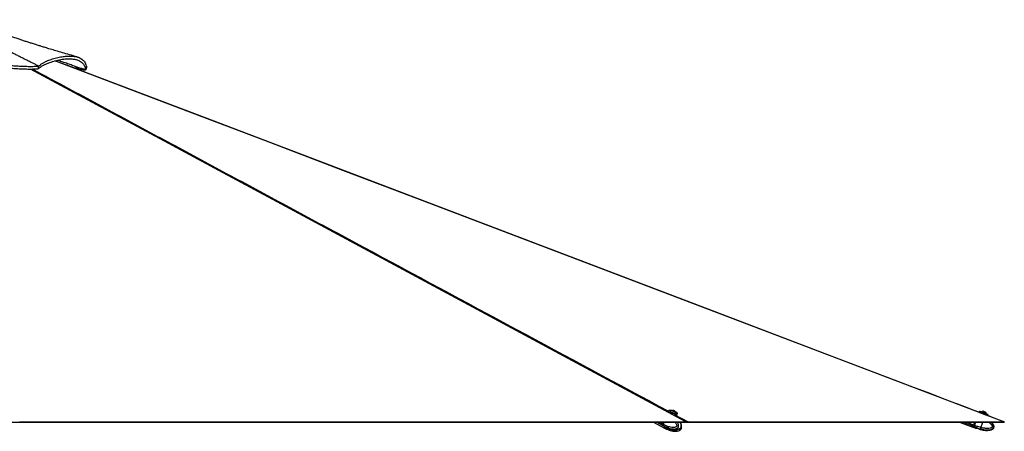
# Paper-space layout '4M DUO Surface plate' of a CAD drawing. Header units: millimetres. Extents: x 20 to 26560, y 40 to 17993.
# Tile 86 of 87: x 22919 to 26560, y 6615 to 8134. Entities that reach past the tile are written whole.
import ezdxf

# ---------------------------------------------------------------- set-up
doc = ezdxf.new("R2010")
doc.units = ezdxf.units.MM

psp = doc.layouts.new('4M DUO Surface plate')

# ---------------------------------------------------------------- linework, layer by layer
at = {"color": 7, "linetype": 'Continuous', "lineweight": 25, "ltscale": 2}
for p, q in [((22987.54, 7953.03), (22989.42, 7962.69)), ((22987.54, 7953.03), (22987.59, 7953.01)), ((22987.59, 7953.01), (22989.52, 7962.64)), ((22989.52, 7962.64), (22989.42, 7962.69)), ((23161.92, 7948.98), (23164.74, 7958.98)), ((25317.61, 6689.56), (25317.11, 6687.68)), ((25325.55, 6688.3), (25325.44, 6687.89)), ((25332.79, 6691.41), (25335.42, 6691.31)), ((25333.28, 6690.41), (25332.79, 6691.41)), ((25336.41, 6689.32), (25333.28, 6690.41)), ((25335.02, 6689.8), (25335.42, 6691.31)), ((25335.42, 6691.31), (25338.54, 6690.21)), ((25339.03, 6689.22), (25336.41, 6689.32)), ((25338.28, 6689.25), (25338.54, 6690.21)), ((25338.54, 6690.21), (25339.03, 6689.22)), ((25343.81, 6683.03), (25343.92, 6683.44)), ((25350.65, 6677.61), (25351.45, 6680.61)), ((26467.6, 6687.91), (26466.47, 6684.91)), ((26475.38, 6685.89), (26475.23, 6685.49)), ((26490.37, 6685.34), (26490.39, 6685.33)), ((26493.03, 6678.83), (26493.18, 6679.23)), ((26493.15, 6679.24), (26493.18, 6679.23)), ((26499.25, 6672.64), (26500.37, 6675.64)), ((22559.5, 6647.65), (25387.73, 6647.65)), ((23736.28, 6647.65), (23733.73, 6647.65)), ((24008.82, 6647.65), (24005.43, 6647.65)), ((25196.01, 6647.65), (25175.16, 6647.65)), ((25262.58, 6647.65), (25300.78, 6627.38)), ((25274.84, 6647.65), (25300.82, 6633.92)), ((25298.91, 6647.65), (25297.17, 6641.06)), ((25299.17, 6647.65), (25297.41, 6641)), ((25299.82, 6639.66), (25297.57, 6640.85)), ((25298.16, 6636.24), (25300.29, 6635.11)), ((25299.82, 6639.67), (25301.93, 6647.65)), ((25299.82, 6639.67), (25299.82, 6639.66)), ((25300.29, 6635.11), (25300.42, 6635.04)), ((25301.18, 6627.17), (25303.43, 6625.97)), ((25301.22, 6633.71), (25303.47, 6632.53)), ((25310.94, 6629.01), (25310.72, 6629.01)), ((25311.56, 6628.78), (25315.67, 6627.17)), ((25386.81, 6647.65), (25387.49, 6647.65)), ((25387.77, 6647.65), (25386.81, 6647.65)), ((25387.73, 6647.65), (25387.71, 6647.65)), ((25387.73, 6647.65), (26559.23, 6647.65)), ((26394.58, 6647.65), (25778.21, 6647.65)), ((26394.58, 6647.65), (26443.06, 6629.5)), ((26443.62, 6629.29), (26446.8, 6628.1)), ((26444.99, 6632.96), (26448, 6631.83)), ((26449.85, 6647.65), (26446.15, 6637.78)), ((26449.85, 6647.65), (26446.15, 6637.79)), ((26449.9, 6636.38), (26446.71, 6637.57)), ((26446.8, 6628.1), (26453.48, 6625.87)), ((26448, 6631.83), (26448.17, 6631.76)), ((26449.9, 6636.39), (26454.12, 6647.65)), ((26449.9, 6636.39), (26449.9, 6636.38)), ((26471.97, 6624.01), (26480.83, 6647.65)), ((26559.23, 6647.65), (26513.48, 6647.65)), ((26554.5, 6647.65), (26559.23, 6647.65)), ((25303.54, 6625.92), (25311.08, 6622.28)), ((25312.12, 6622.41), (25310.72, 6622.42)), ((25311.56, 6622.18), (25315.67, 6620.57)), ((25314.25, 6622.41), (25320.2, 6622.44)), ((25317.54, 6622.29), (25326.03, 6620.71)), ((25318.38, 6626.02), (25320.24, 6625.47)), ((25318.38, 6619.42), (25323.89, 6617.78)), ((25323.15, 6622.19), (25327.26, 6620.58)), ((25327.86, 6619.43), (25326.02, 6617.79)), ((25326.04, 6620.71), (25326.38, 6620.93)), ((25327.95, 6619.55), (25327.86, 6619.43)), ((25359.07, 6618.1), (25359.78, 6618.42)), ((25359.08, 6624.76), (25359.74, 6625.06)), ((26453.8, 6625.69), (26453.45, 6625.76)), ((26453.8, 6625.69), (26457.01, 6625.73)), ((26453.8, 6625.69), (26457.01, 6625.71)), ((26459.7, 6625.49), (26465.51, 6623.88)), ((26467.85, 6622.73), (26470.45, 6621.09)), ((26467.85, 6622.71), (26470.45, 6621.08)), ((26470.79, 6620.96), (26470.45, 6621.08))]:
    psp.add_line(p, q, dxfattribs=at)
at = {"color": 8, "linetype": 'Continuous', "lineweight": 25, "ltscale": 2}
for p, q in [((25328.66, 6682.88), (25330.78, 6681.75)), ((25339.44, 6677.1), (25390.6, 6649.61)), ((25297.77, 6636.44), (25276.55, 6647.65)), ((25297.17, 6641.06), (25284.69, 6647.65)), ((25297.57, 6640.85), (25299.37, 6647.65)), ((26444.42, 6633.17), (26405.75, 6647.65)), ((26446.15, 6637.79), (26419.8, 6647.65)), ((26446.71, 6637.57), (26450.49, 6647.65)), ((25315.67, 6620.57), (25316.16, 6622.42)), ((25319.07, 6622), (25318.38, 6619.42)), ((25323.89, 6617.78), (25324.73, 6620.95)), ((25326.8, 6620.76), (25326.02, 6617.79)), ((25327.86, 6619.43), (25328, 6619.96))]:
    psp.add_line(p, q, dxfattribs=at)
at = {"color": 8, "linetype": 'Continuous', "lineweight": 25, "ltscale": 2, "flags": 128}
for points in [[(26557.71, 6649.61), (24397.16, 7470.36), (24114.23, 7577.84), (23831.31, 7685.33), (23548.38, 7792.82), (23265.47, 7900.32), (23049.36, 7982.47)], [(25382.71, 6649.61), (23855.02, 7470.36), (23654.97, 7577.84), (23454.94, 7685.33), (23254.91, 7792.82), (23054.92, 7900.32), (22958.28, 7952.3)], [(25297.41, 6641), (25297.41, 6641), (25297.42, 6640.97), (25297.45, 6640.93), (25297.5, 6640.89), (25297.57, 6640.85)], [(25300.42, 6635.04), (25302.02, 6633.47), (25303.57, 6632.47)], [(26444.99, 6632.96), (26444.4, 6631.39), (26443.97, 6630.24), (26443.71, 6629.53), (26443.62, 6629.29), (26443.62, 6629.29)], [(26448.17, 6631.76), (26447.58, 6630.19), (26447.15, 6629.04), (26446.89, 6628.34), (26446.8, 6628.1), (26446.8, 6628.1)]]:
    psp.add_lwpolyline(points, dxfattribs=at)
at = {"color": 7, "linetype": 'Continuous', "lineweight": 25, "ltscale": 2, "flags": 128}
for points in [[(26559.86, 6649.23), (26551.48, 6652.41), (26521.93, 6663.64), (26494.38, 6674.1), (26468.84, 6683.8), (26445.3, 6692.75), (26423.75, 6700.93), (26404.21, 6708.35), (26388.06, 6714.49), (26373.58, 6719.99), (26360.64, 6724.9), (26347.93, 6729.73), (26335.13, 6734.6), (26322.24, 6739.49), (26275.5, 6757.25), (26227.74, 6775.39), (26179.79, 6793.61), (25922.91, 6891.19), (25464.2, 7065.44), (24645.06, 7376.61), (23602.54, 7772.66), (23143.84, 7946.94), (23118.61, 7956.53), (23093.38, 7966.11), (23068.17, 7975.69), (23049.9, 7982.63)], [(26477.58, 6680.48), (26468.84, 6683.8), (26445.3, 6692.75), (26423.75, 6700.93), (26404.21, 6708.35), (26388.06, 6714.49), (26373.58, 6719.99), (26360.64, 6724.9), (26347.93, 6729.73), (26335.13, 6734.6), (26322.24, 6739.49), (26275.5, 6757.25), (26227.74, 6775.39), (26179.79, 6793.61), (25922.91, 6891.19), (25464.2, 7065.44), (24650.05, 7374.72)], [(25351.45, 6680.61), (25350.91, 6679.88), (25349.69, 6679.34), (25347.86, 6679.03), (25345.48, 6678.97), (25342.64, 6679.16), (25339.48, 6679.59), (25336.12, 6680.25), (25332.69, 6681.11), (25329.33, 6682.13), (25326.19, 6683.27), (25323.39, 6684.48), (25321.04, 6685.72), (25319.25, 6686.93), (25318.08, 6688.07), (25317.59, 6689.08), (25317.61, 6689.56)], [(25328.9, 6690.96), (25328.21, 6691.06), (25325.27, 6691.37), (25322.71, 6691.43), (25320.63, 6691.25), (25319.14, 6690.84), (25318.27, 6690.2), (25318.08, 6689.37), (25318.56, 6688.37), (25319.7, 6687.26), (25321.45, 6686.08), (25323.74, 6684.87), (25326.48, 6683.68), (25329.55, 6682.57), (25332.83, 6681.57), (25336.18, 6680.74), (25339.47, 6680.09), (25342.56, 6679.67), (25345.32, 6679.48), (25347.65, 6679.54), (25349.45, 6679.84), (25350.63, 6680.37), (25351.17, 6681.11), (25351.02, 6682.03), (25350.2, 6683.09), (25348.75, 6684.24), (25346.72, 6685.44), (25346.72, 6685.44)], [(25325.71, 6688.57), (25325.55, 6688.01), (25326.03, 6687.24), (25327.16, 6686.38), (25328.84, 6685.47), (25330.97, 6684.6), (25333.38, 6683.82), (25335.88, 6683.19), (25338.3, 6682.76), (25340.46, 6682.56)], [(25338.77, 6688.66), (25339.93, 6688.73), (25340.48, 6689.04), (25340.34, 6689.55), (25339.52, 6690.17), (25338.15, 6690.82), (25336.44, 6691.39), (25334.65, 6691.79), (25333.05, 6691.97), (25331.89, 6691.9), (25331.34, 6691.58), (25331.49, 6691.08), (25332.31, 6690.45), (25333.68, 6689.81), (25335.39, 6689.24), (25337.18, 6688.84), (25338.77, 6688.66)], [(25340.46, 6682.56), (25342.19, 6682.61), (25343.37, 6682.9), (25343.91, 6683.41), (25343.92, 6683.75)], [(25346.72, 6685.44), (25344.19, 6686.65), (25342.32, 6687.41)], [(25343, 6676.06), (25344.68, 6675.97), (25347.06, 6676.03), (25348.9, 6676.34), (25350.11, 6676.88), (25350.65, 6677.61)], [(26466.47, 6684.91), (26466.49, 6684.91), (26467, 6684.72), (26468.15, 6684.29), (26469.9, 6683.64), (26472.19, 6682.79), (26474.91, 6681.77), (26477.96, 6680.63), (26481.2, 6679.42), (26484.52, 6678.18), (26487.77, 6676.96), (26490.82, 6675.82), (26493.54, 6674.79), (26495.82, 6673.94), (26497.58, 6673.28), (26498.73, 6672.84), (26499.23, 6672.65), (26499.25, 6672.64)], [(26500.37, 6675.64), (26500.35, 6675.64), (26499.85, 6675.84), (26498.7, 6676.27), (26496.94, 6676.93), (26494.66, 6677.79), (26491.94, 6678.81), (26488.89, 6679.96), (26485.64, 6681.17), (26482.33, 6682.41), (26479.08, 6683.63), (26476.03, 6684.77), (26473.31, 6685.79), (26471.02, 6686.64), (26469.27, 6687.29), (26468.12, 6687.72), (26467.62, 6687.9), (26467.6, 6687.91)], [(26468.11, 6688.14), (26468.13, 6688.14), (26468.62, 6687.96), (26469.75, 6687.54), (26471.46, 6686.9), (26473.69, 6686.07), (26476.35, 6685.07), (26479.33, 6683.96), (26482.5, 6682.77), (26485.74, 6681.56), (26488.92, 6680.37), (26491.9, 6679.25), (26494.56, 6678.26), (26496.79, 6677.42), (26498.5, 6676.77), (26499.63, 6676.35), (26500.12, 6676.16), (26500.14, 6676.15)], [(26475.23, 6685.49), (26474.98, 6685.59), (26472.52, 6686.51), (26470.53, 6687.25), (26469.11, 6687.78), (26468.29, 6688.08), (26468.11, 6688.14)], [(26475.38, 6685.89), (26475.4, 6685.89), (26475.86, 6685.72), (26476.94, 6685.31), (26478.57, 6684.71), (26480.63, 6683.94), (26482.95, 6683.07), (26485.37, 6682.16), (26487.71, 6681.28), (26489.8, 6680.5), (26491.48, 6679.87), (26492.62, 6679.44), (26493.15, 6679.24)], [(26481.49, 6688.67), (26481.71, 6688.59), (26482.55, 6688.27), (26483.91, 6687.77), (26485.58, 6687.14), (26487.3, 6686.5), (26488.82, 6685.93), (26489.9, 6685.52), (26490.37, 6685.34)], [(26498.74, 6672.4), (26498.71, 6672.41), (26498.22, 6672.6), (26497.1, 6673.03), (26495.38, 6673.67), (26493.15, 6674.51), (26490.49, 6675.51), (26489.18, 6676)], [(26500.14, 6676.15), (26499.95, 6676.22), (26499.14, 6676.53), (26497.71, 6677.07), (26495.73, 6677.81), (26493.27, 6678.74), (26493.03, 6678.83)], [(26559.86, 6649.23), (26551.48, 6652.41), (26521.93, 6663.64), (26498.71, 6672.46)], [(22918.1, 6649.61), (22933.62, 6649.61), (22941.38, 6649.61), (22949.14, 6649.61), (22964.65, 6649.61), (22972.41, 6649.61), (22987.93, 6649.61), (22995.69, 6649.61), (23011.21, 6649.61), (23018.97, 6649.61), (23034.48, 6649.61), (23042.24, 6649.61), (23050, 6649.61), (23065.52, 6649.61), (23073.28, 6649.61), (23088.79, 6649.61), (23096.55, 6649.61), (23112.07, 6649.61), (23119.83, 6649.61), (23127.59, 6649.61), (23143.11, 6649.61), (23150.86, 6649.61), (23166.38, 6649.61), (23174.14, 6649.61), (23189.66, 6649.61), (23197.42, 6649.61), (23212.93, 6649.61), (23220.69, 6649.61), (23228.45, 6649.61), (23243.97, 6649.61), (23251.73, 6649.61), (23267.25, 6649.61), (23275, 6649.61), (23290.52, 6649.61), (23298.28, 6649.61), (23313.8, 6649.61), (23321.56, 6649.61), (23329.32, 6649.61), (23344.83, 6649.61), (23352.59, 6649.61), (23368.11, 6649.61), (23375.87, 6649.61), (23391.39, 6649.61), (23399.14, 6649.61), (23414.66, 6649.61), (23422.42, 6649.61), (23430.18, 6649.61), (23445.7, 6649.61), (23453.46, 6649.61), (23468.97, 6649.61), (23476.73, 6649.61), (23492.25, 6649.61), (23500.01, 6649.61), (23507.77, 6649.61), (23523.28, 6649.61), (23531.04, 6649.61), (23546.56, 6649.61), (23554.32, 6649.61), (23569.84, 6649.61), (23577.6, 6649.61), (23593.11, 6649.61), (23600.87, 6649.61), (23608.63, 6649.61), (23624.15, 6649.61), (23631.91, 6649.61), (23647.42, 6649.61), (23655.18, 6649.61), (23670.7, 6649.61), (23678.46, 6649.61), (23693.98, 6649.61), (23701.74, 6649.61), (23709.49, 6649.61), (23725.01, 6649.61), (23732.77, 6649.61), (23748.29, 6649.61), (23756.05, 6649.61), (23771.57, 6649.61), (23779.32, 6649.61), (23794.84, 6649.61), (23802.6, 6649.61), (23810.36, 6649.61), (23825.88, 6649.61), (23833.64, 6649.61), (23849.15, 6649.61), (23856.91, 6649.61), (23872.43, 6649.61), (23880.19, 6649.61), (23887.95, 6649.61), (23903.46, 6649.61), (23911.22, 6649.61), (23926.74, 6649.61), (23934.5, 6649.61), (23950.02, 6649.61), (23957.78, 6649.61), (23973.29, 6649.61), (23981.05, 6649.61), (23988.81, 6649.61), (24004.33, 6649.61), (24012.09, 6649.61), (24027.6, 6649.61), (24035.36, 6649.61), (24050.88, 6649.61), (24058.64, 6649.61), (24074.16, 6649.61), (24081.92, 6649.61), (24089.67, 6649.61), (24105.19, 6649.61), (24112.95, 6649.61), (24128.47, 6649.61), (24136.23, 6649.61), (24151.74, 6649.61), (24159.5, 6649.61), (24175.02, 6649.61), (24182.78, 6649.61), (24190.54, 6649.61), (24206.06, 6649.61), (24213.81, 6649.61), (24229.33, 6649.61), (24237.09, 6649.61), (24252.61, 6649.61), (24260.37, 6649.61), (24268.13, 6649.61), (24283.64, 6649.61), (24291.4, 6649.61), (24306.92, 6649.61), (24314.68, 6649.61), (24330.2, 6649.61), (24337.96, 6649.61), (24353.47, 6649.61), (24361.23, 6649.61), (24368.99, 6649.61), (24384.51, 6649.61), (24392.27, 6649.61), (24407.78, 6649.61), (24415.54, 6649.61), (24431.06, 6649.61), (24438.82, 6649.61), (24454.34, 6649.61), (24462.1, 6649.61), (24469.85, 6649.61), (24485.37, 6649.61), (24493.13, 6649.61), (24508.65, 6649.61), (24516.41, 6649.61), (24531.92, 6649.61), (24539.68, 6649.61), (24555.2, 6649.61), (24562.96, 6649.61), (24570.72, 6649.61), (24586.24, 6649.61), (24593.99, 6649.61), (24609.51, 6649.61), (24617.27, 6649.61), (24632.79, 6649.61), (24640.55, 6649.61), (24648.31, 6649.61), (24663.82, 6649.61), (24671.58, 6649.61), (24687.1, 6649.61), (24694.86, 6649.61), (24710.38, 6649.61), (24718.14, 6649.61), (24733.65, 6649.61), (24741.41, 6649.61), (24749.17, 6649.61), (24764.69, 6649.61), (24772.45, 6649.61), (24787.96, 6649.61), (24795.72, 6649.61), (24811.24, 6649.61), (24819, 6649.61), (24834.52, 6649.61), (24842.28, 6649.61), (24850.03, 6649.61), (24865.55, 6649.61), (24873.31, 6649.61), (24888.83, 6649.61), (24896.59, 6649.61), (24912.1, 6649.61), (24919.86, 6649.61), (24935.38, 6649.61), (24943.14, 6649.61), (24950.9, 6649.61), (24966.42, 6649.61), (24974.18, 6649.61), (24989.69, 6649.61), (24997.45, 6649.61), (25012.97, 6649.61), (25020.73, 6649.61), (25028.49, 6649.61), (25044, 6649.61), (25051.76, 6649.61), (25067.28, 6649.61), (25075.04, 6649.61), (25090.56, 6649.61), (25098.32, 6649.61), (25113.83, 6649.61), (25121.59, 6649.61), (25129.35, 6649.61), (25144.87, 6649.61), (25152.63, 6649.61), (25168.14, 6649.61), (25175.9, 6649.61), (25191.42, 6649.61), (25199.18, 6649.61), (25214.7, 6649.61), (25222.46, 6649.61), (25230.21, 6649.61), (25245.73, 6649.61), (25253.49, 6649.61), (25269.01, 6649.61), (25276.77, 6649.61), (25292.29, 6649.61), (25300.04, 6649.61), (25315.56, 6649.61), (25323.32, 6649.61), (25331.08, 6649.61), (25346.6, 6649.61), (25354.36, 6649.61), (25368.53, 6649.61), (25382.71, 6649.61)], [(25297.77, 6636.44), (25299.36, 6634.87), (25300.82, 6633.92)], [(25298.16, 6636.24), (25299.76, 6634.66), (25301.22, 6633.71)], [(25390.6, 6649.61), (25392.21, 6649.61), (25398.64, 6649.61), (25401.85, 6649.61), (25408.28, 6649.61), (25411.49, 6649.61), (25417.92, 6649.61), (25421.13, 6649.61), (25427.56, 6649.61), (25430.78, 6649.61), (25433.99, 6649.61), (25440.42, 6649.61), (25443.63, 6649.61), (25450.06, 6649.61), (25453.27, 6649.61), (25459.7, 6649.61), (25462.91, 6649.61), (25466.13, 6649.61), (25472.55, 6649.61), (25475.77, 6649.61), (25482.2, 6649.61), (25485.41, 6649.61), (25491.84, 6649.61), (25495.05, 6649.61), (25501.48, 6649.61), (25504.69, 6649.61), (25507.91, 6649.61), (25514.33, 6649.61), (25517.55, 6649.61), (25523.97, 6649.61), (25527.19, 6649.61), (25533.62, 6649.61), (25536.83, 6649.61), (25543.26, 6649.61), (25546.47, 6649.61), (25549.69, 6649.61), (25556.11, 6649.61), (25559.33, 6649.61), (25565.75, 6649.61), (25568.97, 6649.61), (25575.4, 6649.61), (25578.61, 6649.61), (25585.04, 6649.61), (25588.25, 6649.61), (25591.46, 6649.61), (25597.89, 6649.61), (25601.11, 6649.61), (25607.53, 6649.61), (25610.75, 6649.61), (25617.17, 6649.61), (25620.39, 6649.61), (25623.6, 6649.61), (25630.03, 6649.61), (25633.24, 6649.61), (25639.67, 6649.61), (25642.88, 6649.61), (25649.31, 6649.61), (25652.53, 6649.61), (25658.95, 6649.61), (25662.17, 6649.61), (25665.38, 6649.61), (25671.81, 6649.61), (25675.02, 6649.61), (25681.45, 6649.61), (25684.66, 6649.61), (25691.09, 6649.61), (25694.3, 6649.61), (25700.73, 6649.61), (25703.95, 6649.61), (25707.16, 6649.61), (25713.59, 6649.61), (25716.8, 6649.61), (25723.23, 6649.61), (25726.44, 6649.61), (25732.87, 6649.61), (25736.08, 6649.61), (25742.51, 6649.61), (25745.72, 6649.61), (25748.94, 6649.61), (25755.37, 6649.61), (25758.58, 6649.61), (25765.01, 6649.61), (25768.22, 6649.61), (25774.65, 6649.61), (25777.86, 6649.61), (25781.08, 6649.61), (25787.5, 6649.61), (25790.72, 6649.61), (25797.15, 6649.61), (25800.36, 6649.61), (25806.79, 6649.61), (25810, 6649.61), (25816.43, 6649.61), (25819.64, 6649.61), (25822.86, 6649.61), (25829.28, 6649.61), (25832.5, 6649.61), (25838.92, 6649.61), (25842.14, 6649.61), (25848.57, 6649.61), (25851.78, 6649.61), (25858.21, 6649.61), (25861.42, 6649.61), (25864.63, 6649.61), (25871.06, 6649.61), (25874.28, 6649.61), (25880.7, 6649.61), (25883.92, 6649.61), (25890.34, 6649.61), (25893.56, 6649.61), (25899.99, 6649.61), (25903.2, 6649.61), (25906.41, 6649.61), (25912.84, 6649.61), (25916.06, 6649.61), (25922.48, 6649.61), (25925.7, 6649.61), (25932.12, 6649.61), (25935.34, 6649.61), (25938.55, 6649.61), (25944.98, 6649.61), (25948.19, 6649.61), (25954.62, 6649.61), (25957.83, 6649.61), (25964.26, 6649.61), (25967.48, 6649.61), (25973.9, 6649.61), (25977.12, 6649.61), (25980.33, 6649.61), (25986.76, 6649.61), (25989.97, 6649.61), (25996.4, 6649.61), (25999.61, 6649.61), (26006.04, 6649.61), (26009.25, 6649.61), (26015.68, 6649.61), (26018.9, 6649.61), (26022.11, 6649.61), (26028.54, 6649.61), (26031.75, 6649.61), (26038.18, 6649.61), (26041.39, 6649.61), (26047.82, 6649.61), (26051.03, 6649.61), (26057.46, 6649.61), (26060.68, 6649.61), (26063.89, 6649.61), (26070.32, 6649.61), (26073.53, 6649.61), (26079.96, 6649.61), (26083.17, 6649.61), (26089.6, 6649.61), (26092.81, 6649.61), (26096.03, 6649.61), (26102.45, 6649.61), (26105.67, 6649.61), (26112.1, 6649.61), (26115.31, 6649.61), (26121.74, 6649.61), (26124.95, 6649.61), (26131.38, 6649.61), (26134.59, 6649.61), (26137.81, 6649.61), (26144.23, 6649.61), (26147.45, 6649.61), (26153.88, 6649.61), (26157.09, 6649.61), (26163.52, 6649.61), (26166.73, 6649.61), (26173.16, 6649.61), (26176.37, 6649.61), (26179.59, 6649.61), (26186.01, 6649.61), (26189.23, 6649.61), (26195.66, 6649.61), (26198.87, 6649.61), (26205.3, 6649.61), (26208.51, 6649.61), (26214.94, 6649.61), (26218.15, 6649.61), (26221.37, 6649.61), (26227.79, 6649.61), (26231.01, 6649.61), (26237.43, 6649.61), (26240.65, 6649.61), (26247.08, 6649.61), (26250.29, 6649.61), (26253.5, 6649.61), (26259.93, 6649.61), (26263.15, 6649.61), (26269.57, 6649.61), (26272.79, 6649.61), (26279.21, 6649.61), (26282.43, 6649.61), (26288.86, 6649.61), (26292.07, 6649.61), (26295.28, 6649.61), (26301.71, 6649.61), (26304.92, 6649.61), (26311.35, 6649.61), (26314.57, 6649.61), (26320.99, 6649.61), (26324.21, 6649.61), (26330.63, 6649.61), (26333.85, 6649.61), (26337.06, 6649.61), (26343.49, 6649.61), (26346.7, 6649.61), (26353.13, 6649.61), (26356.35, 6649.61), (26362.77, 6649.61), (26365.99, 6649.61), (26372.41, 6649.61), (26375.63, 6649.61), (26378.84, 6649.61), (26385.27, 6649.61), (26388.48, 6649.61), (26394.91, 6649.61), (26398.12, 6649.61), (26404.55, 6649.61), (26407.77, 6649.61), (26410.98, 6649.61), (26417.41, 6649.61), (26420.62, 6649.61), (26427.05, 6649.61), (26430.26, 6649.61), (26436.69, 6649.61), (26439.9, 6649.61), (26446.33, 6649.61), (26449.55, 6649.61), (26452.76, 6649.61), (26459.19, 6649.61), (26462.4, 6649.61), (26468.83, 6649.61), (26472.04, 6649.61), (26478.47, 6649.61), (26481.68, 6649.61), (26488.11, 6649.61), (26491.33, 6649.61), (26494.54, 6649.61), (26500.97, 6649.61), (26504.18, 6649.61), (26510.61, 6649.61), (26513.82, 6649.61), (26520.25, 6649.61), (26523.46, 6649.61), (26529.89, 6649.61), (26533.11, 6649.61), (26536.32, 6649.61), (26542.75, 6649.61), (26545.96, 6649.61), (26551.83, 6649.61), (26557.71, 6649.61)], [(26444.42, 6633.17), (26443.84, 6631.6), (26443.41, 6630.45), (26443.14, 6629.74), (26443.06, 6629.5), (26443.06, 6629.5)], [(26443.32, 6630.2), (26443.35, 6630.3), (26443.61, 6630.98), (26444.02, 6632.1), (26444.6, 6633.63)], [(26446.15, 6637.79), (26445.9, 6637.11), (26445.65, 6636.45), (26445.41, 6635.8), (26445.18, 6635.18), (26444.96, 6634.6), (26444.76, 6634.07), (26444.58, 6633.59), (26444.42, 6633.17)], [(26446.15, 6637.78), (26445.92, 6637.18), (26445.7, 6636.58), (26445.48, 6636), (26445.27, 6635.44), (26445.08, 6634.92), (26444.9, 6634.44), (26444.74, 6634.01), (26444.6, 6633.63)], [(26444.99, 6632.96), (26445.14, 6633.38), (26445.32, 6633.86), (26445.52, 6634.39), (26445.74, 6634.97), (26445.97, 6635.59), (26446.21, 6636.24), (26446.46, 6636.9), (26446.71, 6637.57)]]:
    psp.add_lwpolyline(points, dxfattribs=at)
at = {"color": 7, "linetype": 'Continuous', "lineweight": 25, "ltscale": 4}
for centre, radius, start, end in [((25333.55, 6681.4), 10.63, 97.77834, 137.59028), ((25333.55, 6681.4), 10.63, 12.75838, 52.57032), ((26482.61, 6678.09), 10.63, 96.01251, 132.81007), ((26482.61, 6678.09), 10.63, 6.13335, 42.93091), ((25302.13, 6639.36), 5.25, 161.06152, 213.68663), ((25302.53, 6639.15), 5.25, 161.06741, 213.68656), ((25305.98, 6638.65), 12.41, 245.2619, 301.8676), ((25306.38, 6638.46), 12.43, 245.28039, 302.12666), ((26445.13, 6633.49), 0.554, 165.68241, 254.5542), ((26402.3, 6519.4), 126.25, 69.40114, 69.67336), ((25323, 6633.41), 11.01, 254.46912, 269.59259)]:
    psp.add_arc(centre, radius, start, end, dxfattribs=at)
at = {"color": 8, "linetype": 'Continuous', "lineweight": 25, "ltscale": 4}
psp.add_arc((25308.68, 6637.47), 12.64, 245.48887, 305.04624, dxfattribs=at)
at = {"color": 7, "linetype": 'Continuous', "lineweight": 25, "ltscale": 2}
for points, knots in [([(22989.42, 7962.69), (22986.5, 7964.13), (22980.15, 7967.25), (22969.88, 7972.33), (22958.12, 7978.17), (22945.98, 7984.25), (22933.63, 7990.47), (22921.28, 7996.73), (22908.39, 8003.3), (22894.27, 8010.55), (22879.74, 8018.06), (22865.24, 8025.63), (22853.51, 8031.78), (22844.26, 8036.67), (22838.84, 8039.54), (22835.5, 8041.31), (22834.04, 8042.09), (22832.61, 8042.85), (22831.22, 8043.59), (22829.86, 8044.32), (22828.53, 8045.02), (22822.36, 8048.31), (22811.76, 8053.99), (22797.14, 8061.88), (22783.76, 8069.15), (22772.93, 8075.09), (22764.37, 8079.8), (22757.85, 8083.4), (22751.57, 8086.88), (22744.66, 8090.72), (22735.86, 8095.63), (22725.49, 8101.46), (22713.45, 8108.26), (22701.27, 8115.19), (22689.16, 8122.14), (22678.35, 8128.39), (22671.59, 8132.34), (22668.41, 8134.19)], [0, 0, 0, 0, 0.02681911, 0.05823461, 0.09424676, 0.1348551, 0.16998666, 0.20795577, 0.24876418, 0.28900179, 0.33853587, 0.38339742, 0.4235843, 0.44754679, 0.46947356, 0.47411557, 0.47865505, 0.48309224, 0.48742693, 0.49165856, 0.49578759, 0.49981426, 0.54918044, 0.59477197, 0.63658544, 0.67461933, 0.69659039, 0.71706663, 0.73604749, 0.7558073, 0.78230744, 0.81913415, 0.85396185, 0.89646224, 0.93497764, 0.9694936, 1, 1, 1, 1]), ([(23131.75, 7996.71), (23122.19, 7999.41), (23103.89, 8004.57), (23077.69, 8012.15), (23053.96, 8019.13), (23032.69, 8025.49), (23014.99, 8030.87), (23000.52, 8035.31), (22988.97, 8038.88), (22978.94, 8042.01), (22970.31, 8044.72), (22960.72, 8047.75), (22949.65, 8051.27), (22936.65, 8055.44), (22923.2, 8059.79), (22908.71, 8064.53), (22894.37, 8069.26), (22880.71, 8073.82), (22868.76, 8077.84), (22857.74, 8081.58), (22847.93, 8084.93), (22839.84, 8087.72), (22833.02, 8090.08), (22826.67, 8092.28), (22819.49, 8094.79), (22811.06, 8097.74), (22800.07, 8101.63), (22786.92, 8106.32), (22772.02, 8111.71), (22757.12, 8117.17), (22742.06, 8122.77), (22727.26, 8128.38), (22717.53, 8132.28), (22712.57, 8134.27)], [0, 0, 0, 0, 0.06736772, 0.12895651, 0.18477797, 0.23484076, 0.2791523, 0.30993789, 0.33717856, 0.36087661, 0.3810329, 0.39832107, 0.42889092, 0.45970949, 0.49082289, 0.52476846, 0.56305853, 0.59297528, 0.62207097, 0.64833172, 0.67176211, 0.6923462, 0.70650293, 0.72079855, 0.73811739, 0.75850288, 0.78187126, 0.81786107, 0.85374327, 0.88952116, 0.92531534, 0.96198504, 1, 1, 1, 1]), ([(22555.13, 7961.16), (22562.18, 7963.07), (22576.12, 7966.84), (22596.89, 7971.32), (22617.15, 7974.89), (22636.91, 7977.56), (22656.19, 7979.42), (22678.13, 7980.73), (22702.54, 7981.15), (22729.24, 7980.43), (22755.29, 7978.81), (22780.88, 7976.53), (22806.18, 7973.85), (22831.37, 7971), (22856.61, 7968.2), (22880.42, 7965.84), (22902.81, 7964.04), (22923.78, 7962.79), (22945.15, 7962.08), (22967.04, 7961.9), (22981.92, 7962.42), (22989.42, 7962.69)], [0, 0, 0, 0, 0.0461978, 0.0913335, 0.1354911, 0.1789183, 0.2218246, 0.2643719, 0.3277606, 0.3908621, 0.4537653, 0.5164447, 0.578793, 0.6406569, 0.701882, 0.7623714, 0.8102355, 0.8576936, 0.9048942, 0.9520847, 1, 1, 1, 1]), ([(22987.59, 7953.01), (22988.98, 7954.38), (22991.78, 7957.12), (22998.22, 7961.72), (23006.76, 7966.66), (23017.63, 7971.78), (23031.86, 7977.37), (23049.78, 7982.92), (23070.95, 7987.52), (23088.58, 7989.63), (23102.14, 7990.04), (23113.44, 7989.59), (23125.42, 7987.86), (23136.09, 7984.55), (23144.21, 7980.31), (23150.24, 7975.69), (23154.67, 7970.66), (23157.78, 7965.51), (23159.86, 7960.46), (23161.32, 7954.99), (23161.72, 7950.98), (23161.92, 7948.98)], [0, 0, 0, 0, 0.04473297, 0.08961793, 0.14791772, 0.20628774, 0.26463133, 0.35368262, 0.44274178, 0.52981493, 0.57353085, 0.61724247, 0.68040395, 0.74354391, 0.78698792, 0.83047834, 0.87390997, 0.90524995, 0.93659058, 0.96829503, 1, 1, 1, 1]), ([(22989.52, 7962.64), (22991.37, 7964.52), (22995.09, 7968.27), (23003.78, 7973.96), (23014.32, 7979.48), (23027.94, 7985.27), (23044.72, 7990.96), (23064.37, 7995.92), (23082.85, 7998.96), (23099.38, 8000.22), (23113.67, 7999.99), (23126.99, 7998.22), (23137.61, 7995.08), (23145.76, 7991.08), (23151.85, 7986.72), (23156.94, 7981.39), (23160.88, 7975.01), (23163.68, 7967.61), (23164.38, 7961.89), (23164.74, 7958.98)], [0, 0, 0, 0, 0.05996518, 0.11987422, 0.18015395, 0.24092406, 0.32269768, 0.40515057, 0.48799413, 0.55023534, 0.61251815, 0.674898, 0.73754186, 0.77961607, 0.8220875, 0.86513011, 0.90895769, 0.95381923, 1, 1, 1, 1]), ([(23161.06, 7949.27), (23160.8, 7949.36), (23159.68, 7949.74), (23157.15, 7950.59), (23153.17, 7951.94), (23147.89, 7953.74), (23141.44, 7955.94), (23132.31, 7959.07), (23120.08, 7963.29), (23104.33, 7968.77), (23086.01, 7975.21), (23070.77, 7980.63), (23061.64, 7983.91), (23059.45, 7984.7)], [0, 0, 0, 0, 0.00774006, 0.03294043, 0.07443098, 0.1249675, 0.18834792, 0.26458529, 0.39403462, 0.54901674, 0.72948864, 0.93540207, 1, 1, 1, 1]), ([(22558.23, 7951.77), (22565.11, 7953.62), (22578.86, 7957.32), (22601.23, 7962.14), (22625.14, 7966.14), (22650.4, 7969.02), (22675.21, 7970.66), (22699.73, 7971.17), (22723.95, 7970.64), (22747.99, 7969.3), (22771.69, 7967.33), (22795.76, 7964.89), (22820.36, 7962.13), (22845.72, 7959.27), (22869.49, 7956.8), (22891.69, 7954.86), (22912.24, 7953.47), (22933.25, 7952.52), (22952.89, 7952.2), (22971.06, 7952.33), (22982.05, 7952.8), (22987.54, 7953.03)], [0, 0, 0, 0, 0.045532, 0.0910548, 0.1474688, 0.2040843, 0.2607815, 0.3173075, 0.3757522, 0.4342422, 0.4927788, 0.5512859, 0.6137122, 0.676138, 0.7385373, 0.7861056, 0.8337453, 0.881335, 0.9288352, 0.964412, 1, 1, 1, 1]), ([(23161.07, 7949.27), (23157.46, 7950.22), (23150.26, 7952.11), (23139.45, 7954.26), (23129.07, 7955.73), (23122.67, 7955.99), (23119.69, 7956.11)], [0, 0, 0, 0, 0.2234311, 0.4468772, 0.742972, 1, 1, 1, 1]), ([(23162.54, 7951.2), (23162.98, 7950.87), (23163.83, 7950.22), (23163.91, 7949.54), (23163.17, 7948.86), (23160.44, 7948.45), (23155.24, 7948.51), (23148.72, 7948.96), (23141.5, 7949.65), (23136.99, 7950.15), (23134.73, 7950.4)], [0, 0, 0, 0, 0.07201432, 0.14170946, 0.21144135, 0.35642124, 0.51659984, 0.67729011, 0.83801096, 1, 1, 1, 1]), ([(23161.07, 7949.27), (23161.21, 7949.22), (23161.49, 7949.13), (23161.78, 7949.03), (23161.92, 7948.98)], [0, 0, 0, 0, 0.5000005, 1, 1, 1, 1]), ([(23163.75, 7949.42), (23164.32, 7951.06), (23165.47, 7954.35), (23166.62, 7957.63), (23167.19, 7959.28)], [0, 0, 0, 0, 0.49999716, 1, 1, 1, 1]), ([(23164.22, 7962.16), (23164.92, 7961.75), (23166.52, 7960.81), (23167.47, 7959.84), (23167.12, 7959.45), (23167.01, 7959.33)], [0, 0, 0, 0, 0.3408627, 0.781735, 1, 1, 1, 1]), ([(25297.41, 6641), (25297.34, 6640.68), (25297.14, 6639.75), (25297.06, 6638.76), (25297.24, 6638.24), (25297.25, 6638.23)], [0, 0, 0, 0, 0.3389565, 0.9851315, 1, 1, 1, 1]), ([(25297.25, 6638.23), (25297.38, 6637.7), (25297.56, 6636.99), (25297.96, 6636.45), (25298.06, 6636.32)], [0, 0, 0, 0, 0.7413362, 1, 1, 1, 1]), ([(25299.82, 6639.66), (25299.69, 6639.03), (25299.42, 6637.78), (25299.65, 6636.23), (25300.05, 6635.43), (25300.28, 6635.12), (25300.29, 6635.11)], [0, 0, 0, 0, 0.3502948, 0.7005958, 0.9859567, 1, 1, 1, 1]), ([(25303.56, 6632.48), (25305.85, 6631.28), (25308.32, 6630), (25310.88, 6628.95), (25311.07, 6628.87)], [0, 0, 0, 0, 0.9274332, 1, 1, 1, 1]), ([(25310.69, 6629.05), (25310.68, 6629.06), (25310.65, 6629.1), (25310.92, 6629.03), (25311.35, 6628.86), (25311.56, 6628.78)], [0, 0, 0, 0, 0.14759586, 0.5825788, 1, 1, 1, 1]), ([(25315.67, 6627.17), (25315.9, 6627.08), (25316.37, 6626.9), (25317.24, 6626.53), (25317.92, 6626.22), (25318.29, 6626.06), (25318.38, 6626.02)], [0, 0, 0, 0, 0.2994435, 0.598795, 0.9021315, 1, 1, 1, 1]), ([(25359.74, 6625.05), (25359.99, 6625.17), (25360.95, 6625.63), (25362.34, 6626.74), (25363.77, 6628.23), (25364.87, 6629.83), (25365.63, 6631.7), (25366.04, 6633.81), (25366.07, 6636.11), (25365.75, 6638.51), (25365.1, 6640.88), (25364.07, 6643.68), (25363.09, 6645.99), (25362.24, 6647.38), (25362.08, 6647.65)], [0, 0, 0, 0, 0.0353358, 0.1392176, 0.2116728, 0.2829007, 0.3567431, 0.4359637, 0.5193138, 0.6098051, 0.7044541, 0.7966989, 0.9605984, 1, 1, 1, 1]), ([(25359.78, 6618.41), (25360.01, 6618.52), (25360.96, 6618.98), (25362.34, 6620.08), (25363.76, 6621.56), (25364.87, 6623.16), (25365.63, 6625.03), (25366.04, 6627.13), (25366.06, 6629.43), (25365.89, 6631.11), (25365.66, 6631.98), (25365.63, 6632.07)], [0, 0, 0, 0, 0.053337, 0.2211763, 0.3382292, 0.4532909, 0.5726448, 0.7006083, 0.8352702, 0.9814958, 1, 1, 1, 1]), ([(25388.18, 6649.23), (25386.92, 6649.37), (25385.11, 6649.58), (25383.26, 6649.6), (25382.71, 6649.61)], [0, 0, 0, 0, 0.70075411, 1, 1, 1, 1]), ([(25388.18, 6649.23), (25388.11, 6648.96), (25387.96, 6648.44), (25387.81, 6647.92), (25387.73, 6647.65)], [0, 0, 0, 0, 0.500014, 1, 1, 1, 1]), ([(25390.6, 6649.61), (25390.06, 6649.58), (25389.28, 6649.53), (25388.43, 6649.3), (25388.18, 6649.23)], [0, 0, 0, 0, 0.7007287, 1, 1, 1, 1]), ([(26443.32, 6630.22), (26443.31, 6630.19), (26443.28, 6630.12), (26443.27, 6630.08), (26443.26, 6630.06), (26443.26, 6630.05), (26443.26, 6630.04), (26443.25, 6630.01), (26443.24, 6629.97), (26443.23, 6629.89), (26443.23, 6629.77), (26443.27, 6629.6), (26443.39, 6629.42), (26443.5, 6629.36), (26443.56, 6629.33)], [0, 0, 0, 0, 0.2043029, 0.4886329, 0.6357134, 0.694293, 0.7259978, 0.7452697, 0.7586809, 0.7826046, 0.8161269, 0.8730557, 0.9445246, 1, 1, 1, 1]), ([(26449.9, 6636.38), (26449.64, 6635.76), (26449.14, 6634.5), (26448.49, 6632.95), (26448.14, 6632.15), (26448, 6631.85), (26448, 6631.83)], [0, 0, 0, 0, 0.3502916, 0.700586, 0.9859272, 1, 1, 1, 1]), ([(26470.79, 6620.97), (26470.89, 6620.94), (26474.42, 6620.03), (26481.03, 6619), (26490.04, 6618), (26497.65, 6617.84), (26503.87, 6618.3), (26508.82, 6619.19), (26512.63, 6620.37), (26515.79, 6621.85), (26518.34, 6623.63), (26520.23, 6625.78), (26521.43, 6628.1), (26522.07, 6631.11), (26521.72, 6634.34), (26520.61, 6637.6), (26519, 6640.72), (26516.62, 6644.19), (26514.57, 6646.45), (26513.48, 6647.65)], [0, 0, 0, 0, 0.0044022, 0.1432514, 0.261973, 0.361006, 0.4418385, 0.5067214, 0.5580978, 0.5984097, 0.6434518, 0.6792744, 0.7097537, 0.7452982, 0.7987071, 0.8351296, 0.8803109, 0.9362659, 1, 1, 1, 1]), ([(26559.86, 6649.23), (26559.38, 6649.37), (26558.69, 6649.58), (26557.93, 6649.6), (26557.71, 6649.61)], [0, 0, 0, 0, 0.7007331, 1, 1, 1, 1]), ([(26559.86, 6649.23), (26559.76, 6648.96), (26559.55, 6648.44), (26559.33, 6647.92), (26559.23, 6647.65)], [0, 0, 0, 0, 0.49998, 1, 1, 1, 1]), ([(26559.86, 6649.23), (26559.76, 6648.96), (26559.55, 6648.44), (26559.33, 6647.92), (26559.23, 6647.65)], [0, 0, 0, 0, 0.49998, 1, 1, 1, 1]), ([(25311.56, 6622.18), (25311.34, 6622.27), (25311.05, 6622.38), (25310.94, 6622.41), (25310.91, 6622.42)], [0, 0, 0, 0, 0.7650602, 1, 1, 1, 1]), ([(25312.12, 6622.41), (25312.24, 6622.43), (25312.48, 6622.49), (25313.2, 6622.49), (25313.84, 6622.45), (25314.2, 6622.41), (25314.25, 6622.41)], [0, 0, 0, 0, 0.3187402, 0.6376427, 0.9546837, 1, 1, 1, 1]), ([(25318.38, 6619.42), (25318.08, 6619.55), (25317.48, 6619.81), (25316.56, 6620.22), (25315.97, 6620.45), (25315.7, 6620.55), (25315.67, 6620.57)], [0, 0, 0, 0, 0.3195637, 0.6395968, 0.9471033, 1, 1, 1, 1]), ([(25320.2, 6625.34), (25320.32, 6625.29), (25321.42, 6624.9), (25323.56, 6624.27), (25326.82, 6623.37), (25330.46, 6622.54), (25334.94, 6621.76), (25339.87, 6621.26), (25344.89, 6621.21), (25348.74, 6621.58), (25351.45, 6622.06), (25353.51, 6622.55), (25356.09, 6623.28), (25357.96, 6624.27), (25359.04, 6624.84)], [0, 0, 0, 0, 0.01012377, 0.09644387, 0.17934823, 0.27821757, 0.39110407, 0.53586067, 0.66607595, 0.77285886, 0.81863475, 0.86043288, 0.91909739, 1, 1, 1, 1]), ([(25320.2, 6622.44), (25320.56, 6622.46), (25321.28, 6622.52), (25322.35, 6622.45), (25322.89, 6622.28), (25323.15, 6622.19)], [0, 0, 0, 0, 0.33752096, 0.67550224, 1, 1, 1, 1]), ([(25320.27, 6618.74), (25321.52, 6618.32), (25324.26, 6617.4), (25328.79, 6616.26), (25333.52, 6615.34), (25338.26, 6614.76), (25343, 6614.54), (25347.86, 6614.75), (25352.9, 6615.69), (25356.67, 6616.7), (25358.63, 6617.89), (25359.04, 6618.14)], [0, 0, 0, 0, 0.1081644, 0.2358813, 0.369718, 0.4865861, 0.6061506, 0.735419, 0.8479166, 0.968343, 1, 1, 1, 1]), ([(25326.02, 6617.79), (25325.89, 6617.74), (25325.64, 6617.64), (25324.89, 6617.64), (25324.24, 6617.73), (25323.89, 6617.78)], [0, 0, 0, 0, 0.32223604, 0.64446689, 1, 1, 1, 1]), ([(25327.26, 6620.58), (25327.45, 6620.49), (25327.84, 6620.31), (25328.06, 6619.98), (25328, 6619.78), (25327.97, 6619.7)], [0, 0, 0, 0, 0.3843194, 0.7685225, 1, 1, 1, 1]), ([(26453.44, 6625.76), (26453.43, 6625.76), (26453.4, 6625.77), (26453.6, 6625.74), (26453.78, 6625.7), (26453.8, 6625.69)], [0, 0, 0, 0, 0.28708173, 0.91079197, 1, 1, 1, 1]), ([(26457.01, 6625.73), (26457.24, 6625.76), (26457.7, 6625.81), (26458.67, 6625.74), (26459.36, 6625.57), (26459.7, 6625.49)], [0, 0, 0, 0, 0.33754627, 0.67550919, 1, 1, 1, 1]), ([(26459.7, 6625.47), (26459.38, 6625.55), (26458.74, 6625.71), (26457.84, 6625.79), (26457.29, 6625.76), (26457.06, 6625.72), (26457.01, 6625.71)], [0, 0, 0, 0, 0.3056929, 0.6108431, 0.93063, 1, 1, 1, 1]), ([(26465.51, 6623.88), (26465.81, 6623.79), (26466.42, 6623.61), (26467.19, 6623.23), (26467.64, 6622.93), (26467.81, 6622.77), (26467.85, 6622.73)], [0, 0, 0, 0, 0.2995313, 0.5989018, 0.9022008, 1, 1, 1, 1]), ([(26467.85, 6622.71), (26467.7, 6622.84), (26467.38, 6623.11), (26466.6, 6623.51), (26465.93, 6623.75), (26465.56, 6623.85), (26465.51, 6623.86)], [0, 0, 0, 0, 0.3195031, 0.6396165, 0.9470356, 1, 1, 1, 1]), ([(26470.45, 6621.09), (26470.59, 6621.04), (26470.81, 6620.95), (26470.79, 6620.96), (26470.78, 6620.96)], [0, 0, 0, 0, 0.63454588, 1, 1, 1, 1]), ([(26470.45, 6621.08), (26470.59, 6621.03), (26470.81, 6620.95), (26470.79, 6620.96), (26470.78, 6620.96)], [0, 0, 0, 0, 0.65465047, 1, 1, 1, 1])]:
    psp.add_open_spline(points, degree=3, knots=knots, dxfattribs=at)
at = {"color": 8, "linetype": 'Continuous', "lineweight": 25, "ltscale": 2}
for points, knots in [([(22965.57, 7952.37), (23010, 7928.51), (23127.22, 7865.54), (23317.15, 7763.5), (23535.43, 7646.24), (23753.69, 7528.99), (23971.95, 7411.73), (24493.41, 7131.6), (24942.1, 6890.55), (25318.04, 6688.59)], [0, 0, 0, 0, 0.0566322, 0.1494145, 0.2421969, 0.3349793, 0.4277618, 0.5205442, 1, 1, 1, 1]), ([(25342.36, 6647.65), (25343.34, 6646.42), (25345.29, 6643.94), (25347.47, 6640.07), (25348.64, 6636.81), (25348.91, 6634.68), (25348.75, 6633.59), (25348.38, 6632.71), (25347.44, 6631.44), (25345.56, 6630.18), (25341.81, 6628.75), (25336.61, 6628.17), (25329.29, 6628.66), (25320.02, 6630.68), (25309.84, 6634.37), (25302.85, 6638.06), (25299.82, 6639.67)], [0, 0, 0, 0, 0.0623731, 0.1257126, 0.167731, 0.1873775, 0.2005084, 0.2060193, 0.2225282, 0.2632977, 0.3038108, 0.407202, 0.5071961, 0.6484031, 0.8475388, 1, 1, 1, 1]), ([(25300.42, 6635.04), (25300.42, 6635.04), (25300.42, 6630.69), (25312.73, 6631.22), (25320.97, 6625.18), (25331.33, 6623.38), (25339.26, 6622.7), (25345.19, 6623.36), (25349.86, 6625.14), (25352.65, 6627.11), (25354.26, 6629.47), (25355.14, 6631.66), (25355.6, 6634.26), (25355.23, 6638.18), (25353.65, 6642.67), (25351.91, 6645.95), (25350.7, 6647.54), (25350.61, 6647.65)], [0, 0, 0, 0, 0.0000013, 0.1377994, 0.3239696, 0.4576113, 0.5544283, 0.6595375, 0.7050907, 0.7602053, 0.7923988, 0.8063926, 0.8398067, 0.8751244, 0.9294647, 0.9948408, 1, 1, 1, 1]), ([(25364.51, 6629.41), (25364.57, 6628.88), (25364.67, 6627.98), (25364.48, 6626.91), (25364.13, 6626.04), (25363.26, 6624.76), (25361.55, 6623.51), (25358.16, 6622.1), (25354.42, 6621.54), (25351.5, 6621.82), (25350.52, 6621.91)], [0, 0, 0, 0, 0.0649294, 0.1101571, 0.1291451, 0.186005, 0.3264462, 0.4659989, 0.822161, 1, 1, 1, 1]), ([(25359.74, 6625.06), (25359.82, 6625.09), (25361.02, 6625.62), (25362.76, 6627.13), (25364.31, 6629.46), (25365.18, 6631.65), (25365.64, 6634.25), (25365.38, 6638.17), (25364.08, 6642.68), (25362.67, 6645.98), (25361.68, 6647.56), (25361.62, 6647.65)], [0, 0, 0, 0, 0.0141819, 0.1984034, 0.306012, 0.3527859, 0.4644716, 0.5825199, 0.7641559, 0.9853493, 1, 1, 1, 1]), ([(26448.17, 6631.76), (26448.17, 6631.76), (26452.51, 6631.76), (26461.36, 6625.14), (26475.49, 6622.47), (26488.37, 6619.98), (26498.92, 6619.41), (26506.74, 6620.03), (26512.98, 6621.8), (26516.76, 6623.78), (26519, 6626.13), (26520.23, 6628.32), (26520.88, 6630.92), (26520.44, 6634.84), (26518.44, 6639.36), (26515.19, 6643.82), (26512.49, 6646.46), (26511.26, 6647.65)], [0, 0, 0, 0, 0.0000024, 0.1313244, 0.3087432, 0.4361059, 0.5283714, 0.6285441, 0.6719554, 0.7244768, 0.7551586, 0.768495, 0.8003385, 0.8339962, 0.885783, 0.9480877, 1, 1, 1, 1]), ([(26502.85, 6647.65), (26504.22, 6646.6), (26507.04, 6644.45), (26510.76, 6640.61), (26513.65, 6636.74), (26515.15, 6633.48), (26515.46, 6631.34), (26515.22, 6630.25), (26514.72, 6629.38), (26513.43, 6628.1), (26510.89, 6626.85), (26505.84, 6625.42), (26498.87, 6624.85), (26489.09, 6625.35), (26476.73, 6627.38), (26463.2, 6631.08), (26453.92, 6634.78), (26449.9, 6636.39)], [0, 0, 0, 0, 0.0573566, 0.1172495, 0.1768826, 0.2164415, 0.2349376, 0.2472993, 0.2524896, 0.2680305, 0.3064148, 0.344556, 0.441899, 0.5360371, 0.6689821, 0.8564631, 1, 1, 1, 1]), ([(26502.81, 6647.65), (26504.2, 6646.59), (26507.03, 6644.43), (26510.77, 6640.58), (26513.65, 6636.72), (26515.15, 6633.45), (26515.46, 6631.31), (26515.22, 6630.22), (26514.72, 6629.35), (26513.43, 6628.08), (26510.89, 6626.83), (26505.84, 6625.39), (26498.87, 6624.81), (26489.11, 6625.36), (26480.66, 6626.52), (26475.24, 6628.09), (26473.67, 6628.55)], [0, 0, 0, 0, 0.0799729, 0.1627414, 0.2451514, 0.2998194, 0.3253798, 0.3424632, 0.3496357, 0.3711129, 0.4241569, 0.4768661, 0.6113882, 0.7414817, 0.9252036, 1, 1, 1, 1]), ([(25325.84, 6623.66), (25329.43, 6621.9), (25335.6, 6618.87), (25344.01, 6616.69), (25350.89, 6616.11), (25355.75, 6616.53), (25358.46, 6617.82), (25359.07, 6618.1)], [0, 0, 0, 0, 0.3357836, 0.5784604, 0.7542675, 0.9451394, 1, 1, 1, 1])]:
    psp.add_open_spline(points, degree=3, knots=knots, dxfattribs=at)

doc.saveas('drawing.dxf')
